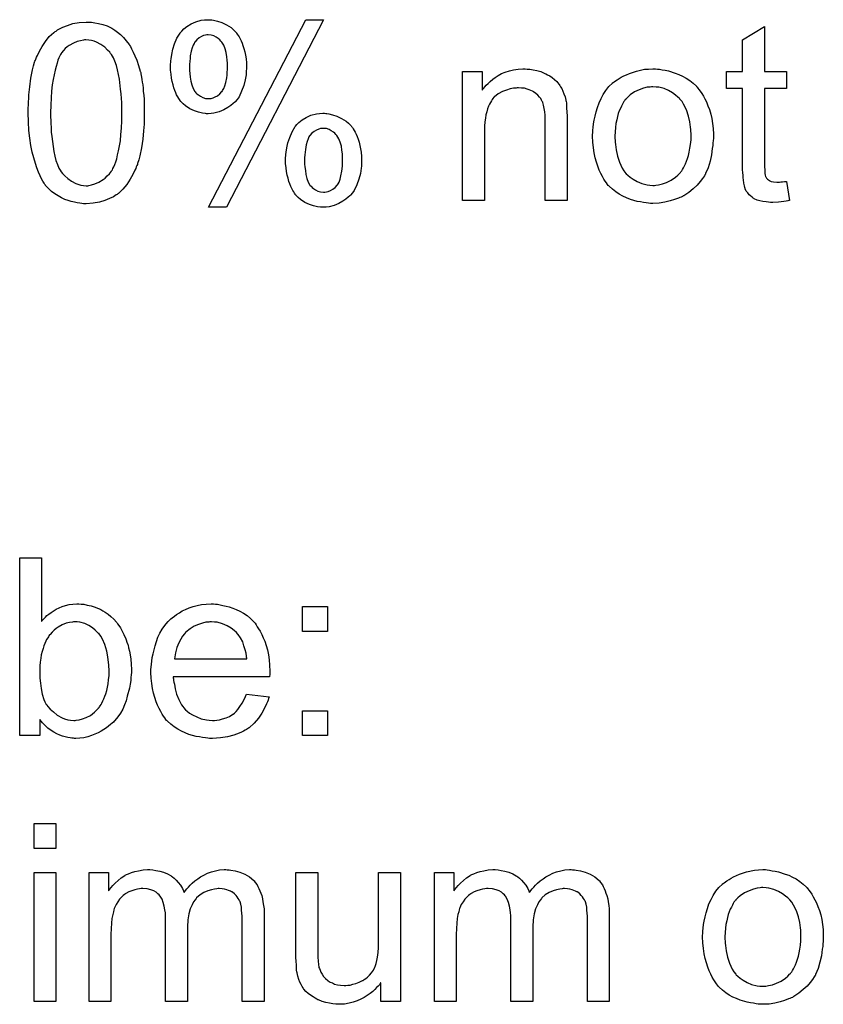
# Model space of a CAD drawing. Extents: x -1.7 to 9, y -2.8 to 5.2.
# Tile 195 of 227: x 5.905 to 6.267, y 2.791 to 3.234. Entities that reach past the tile are written whole.
import ezdxf

# ---------------------------------------------------------------- set-up
doc = ezdxf.new("R2010")
doc.units = 0
doc.layers.add('qfn32-50-23-b_document', color=1, linetype='CONTINUOUS')

msp = doc.modelspace()

# ---------------------------------------------------------------- linework, layer by layer
at = {"layer": 'qfn32-50-23-b_document', "color": 1}
for points in [[(5.936916, 3.232835), (5.93842, 3.232604), (5.940156, 3.232256), (5.942007, 3.231794), (5.943974, 3.231215), (5.945825, 3.23029), (5.945941, 3.23029), (5.946056, 3.230174), (5.946635, 3.229827), (5.94756, 3.229248), (5.948717, 3.228438), (5.94999, 3.227281), (5.951379, 3.226009), (5.952651, 3.224505), (5.953924, 3.222769), (5.95404, 3.222538), (5.954502, 3.221959), (5.954965, 3.220918), (5.955775, 3.219414), (5.956469, 3.217678), (5.957395, 3.215711), (5.958205, 3.213398), (5.958899, 3.210852), (5.958899, 3.210736), (5.959015, 3.210505), (5.959131, 3.210158), (5.959246, 3.209579), (5.959362, 3.208885), (5.959478, 3.208075), (5.959709, 3.207034), (5.959825, 3.205877), (5.960056, 3.204604), (5.960172, 3.203216), (5.960288, 3.201596), (5.960519, 3.199976), (5.960635, 3.198125), (5.960635, 3.196274), (5.96075, 3.194191), (5.96075, 3.191993), (5.96075, 3.191877), (5.96075, 3.191414), (5.96075, 3.190605), (5.96075, 3.189679), (5.960635, 3.188406), (5.960635, 3.187018), (5.960519, 3.185514), (5.960403, 3.183894), (5.960056, 3.180192), (5.959478, 3.176374), (5.958783, 3.172671), (5.958321, 3.170936), (5.957742, 3.1692), (5.957742, 3.169084), (5.957626, 3.168853), (5.957395, 3.16839), (5.957164, 3.167812), (5.956932, 3.167002), (5.956469, 3.166192), (5.955544, 3.164225), (5.954387, 3.162142), (5.952883, 3.159828), (5.951147, 3.157746), (5.949065, 3.155779), (5.948949, 3.155779), (5.948833, 3.155547), (5.948486, 3.155316), (5.948023, 3.155085), (5.947445, 3.154738), (5.946866, 3.154275), (5.945131, 3.153465), (5.943048, 3.152655), (5.940618, 3.151845), (5.937726, 3.151382), (5.934602, 3.151151), (5.933445, 3.151151), (5.932635, 3.151267), (5.93171, 3.151382), (5.930553, 3.151614), (5.92928, 3.151845), (5.927891, 3.152192), (5.926503, 3.152655), (5.924999, 3.153118), (5.923495, 3.153812), (5.921991, 3.154622), (5.920487, 3.155547), (5.918983, 3.156704), (5.917594, 3.157977), (5.916322, 3.159365), (5.916206, 3.159481), (5.915974, 3.159828), (5.915627, 3.160407), (5.915049, 3.161332), (5.91447, 3.162374), (5.913892, 3.163762), (5.913082, 3.165382), (5.912388, 3.167233), (5.911694, 3.169316), (5.910999, 3.171745), (5.910305, 3.174407), (5.909727, 3.177415), (5.909148, 3.180654), (5.908801, 3.184125), (5.90857, 3.187943), (5.908454, 3.191993), (5.908454, 3.192109), (5.908454, 3.192571), (5.908454, 3.193381), (5.908454, 3.194307), (5.90857, 3.19558), (5.90857, 3.196968), (5.908685, 3.198472), (5.908801, 3.200208), (5.909148, 3.203794), (5.909727, 3.207612), (5.910421, 3.21143), (5.910884, 3.213166), (5.911346, 3.214901), (5.911346, 3.215017), (5.911462, 3.215249), (5.911694, 3.215711), (5.911925, 3.21629), (5.912156, 3.2171), (5.912619, 3.21791), (5.913545, 3.219877), (5.914702, 3.221959), (5.916206, 3.224157), (5.917941, 3.226356), (5.920024, 3.228207), (5.92014, 3.228207), (5.920255, 3.228438), (5.920602, 3.22867), (5.921065, 3.228901), (5.921644, 3.229364), (5.922338, 3.229711), (5.924073, 3.230637), (5.926156, 3.231447), (5.928586, 3.232256), (5.931478, 3.232719), (5.934602, 3.232951), (5.935643, 3.232951), (5.936916, 3.232835)], [(5.990601, 3.233876), (5.991179, 3.233876), (5.991989, 3.233761), (5.993725, 3.233298), (5.995692, 3.232719), (5.997774, 3.231678), (5.999857, 3.230405), (6.000898, 3.22948), (6.001824, 3.228554), (6.00194, 3.228439), (6.002055, 3.228323), (6.002287, 3.227976), (6.002634, 3.227513), (6.002981, 3.226934), (6.003444, 3.22624), (6.003906, 3.22543), (6.004369, 3.224505), (6.004832, 3.223463), (6.005179, 3.222306), (6.005642, 3.221034), (6.005989, 3.21953), (6.006336, 3.218026), (6.006568, 3.216406), (6.006799, 3.214555), (6.006799, 3.212703), (6.006799, 3.212588), (6.006799, 3.21224), (6.006799, 3.211778), (6.006683, 3.211084), (6.006683, 3.210158), (6.006568, 3.209232), (6.00622, 3.206918), (6.005526, 3.204373), (6.004601, 3.201827), (6.003444, 3.199282), (6.002634, 3.198125), (6.001708, 3.197084), (6.001477, 3.196852), (6.000783, 3.196274), (5.999741, 3.195348), (5.998353, 3.194423), (5.996502, 3.193381), (5.994419, 3.192456), (5.992105, 3.191877), (5.990832, 3.191762), (5.989444, 3.191646), (5.98875, 3.191646), (5.988287, 3.191762), (5.986899, 3.191877), (5.985163, 3.19234), (5.983312, 3.192919), (5.981229, 3.193844), (5.979262, 3.195233), (5.978221, 3.196043), (5.977295, 3.196968), (5.977295, 3.197084), (5.977064, 3.1972), (5.976833, 3.197547), (5.976601, 3.198009), (5.976254, 3.198588), (5.975791, 3.199282), (5.975328, 3.200092), (5.974981, 3.201018), (5.974519, 3.202175), (5.974056, 3.203332), (5.973709, 3.20472), (5.973246, 3.206108), (5.973015, 3.207728), (5.972783, 3.209464), (5.972552, 3.211315), (5.972552, 3.213282), (5.972552, 3.213398), (5.972552, 3.213629), (5.972552, 3.214092), (5.972667, 3.214786), (5.972667, 3.21548), (5.972783, 3.216406), (5.97313, 3.218373), (5.973593, 3.220687), (5.974403, 3.223116), (5.975444, 3.225662), (5.976833, 3.227976), (5.976833, 3.228091), (5.977064, 3.228207), (5.977642, 3.228901), (5.978568, 3.229827), (5.979957, 3.230984), (5.981808, 3.232141), (5.98389, 3.233066), (5.986436, 3.233761), (5.987824, 3.233876), (5.989328, 3.233992), (5.990022, 3.233992), (5.990601, 3.233876)], [(5.997774, 3.149531), (5.989675, 3.149531), (6.033526, 3.233992), (6.041509, 3.233992), (5.997774, 3.149531)], [(5.98956, 3.227166), (5.988981, 3.227166), (5.988287, 3.22705), (5.987477, 3.226819), (5.986551, 3.226356), (5.98551, 3.225777), (5.984469, 3.224968), (5.983543, 3.223926), (5.983427, 3.223811), (5.983196, 3.223348), (5.982733, 3.222538), (5.982386, 3.221265), (5.981923, 3.219761), (5.981461, 3.217678), (5.981345, 3.216521), (5.981229, 3.215249), (5.981114, 3.21386), (5.981114, 3.212356), (5.981114, 3.21224), (5.981114, 3.212009), (5.981114, 3.211662), (5.981114, 3.211084), (5.981229, 3.209811), (5.981461, 3.208191), (5.981692, 3.20634), (5.982155, 3.204604), (5.982733, 3.202985), (5.983543, 3.201596), (5.983659, 3.20148), (5.984006, 3.201133), (5.984469, 3.200555), (5.985163, 3.200092), (5.986089, 3.199514), (5.98713, 3.198935), (5.988287, 3.198588), (5.98956, 3.198472), (5.990138, 3.198472), (5.990832, 3.198588), (5.991758, 3.198819), (5.992684, 3.199282), (5.993725, 3.199745), (5.994766, 3.200555), (5.995692, 3.201596), (5.995807, 3.201712), (5.996039, 3.202175), (5.996502, 3.202985), (5.996964, 3.204257), (5.997427, 3.205761), (5.99789, 3.207844), (5.998006, 3.209001), (5.998121, 3.210274), (5.998237, 3.211662), (5.998237, 3.213166), (5.998237, 3.213282), (5.998237, 3.213513), (5.998237, 3.21386), (5.998237, 3.214439), (5.998121, 3.215711), (5.99789, 3.217331), (5.997659, 3.219182), (5.997196, 3.220918), (5.996502, 3.222538), (5.995692, 3.223926), (5.995576, 3.224042), (5.995229, 3.224389), (5.994766, 3.224968), (5.994072, 3.225546), (5.993146, 3.226124), (5.992105, 3.226703), (5.990832, 3.22705), (5.98956, 3.227166)], [(6.24005, 3.210621), (6.25, 3.210621), (6.25, 3.202985), (6.24005, 3.202985), (6.24005, 3.168853), (6.24005, 3.168622), (6.24005, 3.168159), (6.24005, 3.167465), (6.240166, 3.166655), (6.240282, 3.164803), (6.240397, 3.163994), (6.240513, 3.163415), (6.240629, 3.163184), (6.240976, 3.162721), (6.241439, 3.162142), (6.242248, 3.161564), (6.24248, 3.161448), (6.243058, 3.161217), (6.2441, 3.160985), (6.245604, 3.16087), (6.246761, 3.16087), (6.247339, 3.160985), (6.248149, 3.160985), (6.249075, 3.161101), (6.25, 3.161217), (6.251273, 3.152539), (6.251042, 3.152539), (6.250579, 3.152424), (6.249769, 3.152308), (6.248728, 3.152192), (6.247571, 3.151961), (6.246298, 3.151845), (6.243752, 3.151729), (6.242827, 3.151729), (6.241901, 3.151845), (6.240744, 3.151961), (6.239356, 3.152077), (6.237967, 3.152424), (6.236695, 3.152771), (6.235422, 3.153349), (6.235306, 3.153465), (6.234959, 3.153696), (6.234497, 3.154043), (6.233802, 3.154622), (6.233224, 3.1552), (6.23253, 3.15601), (6.231835, 3.15682), (6.231373, 3.157861), (6.231373, 3.157977), (6.231141, 3.15844), (6.231025, 3.15925), (6.230794, 3.160407), (6.230563, 3.161911), (6.230447, 3.162837), (6.230447, 3.163878), (6.230331, 3.165151), (6.230216, 3.166423), (6.230216, 3.167812), (6.230216, 3.169432), (6.230216, 3.202985), (6.222926, 3.202985), (6.222926, 3.210621), (6.230216, 3.210621), (6.230216, 3.224968), (6.24005, 3.230868), (6.24005, 3.210621)], [(5.934486, 3.224852), (5.933792, 3.224852), (5.933329, 3.224736), (5.932057, 3.224505), (5.930553, 3.224157), (5.928817, 3.223463), (5.926966, 3.222422), (5.92604, 3.221728), (5.925115, 3.221034), (5.924305, 3.220108), (5.923495, 3.219067), (5.923495, 3.218951), (5.923264, 3.21872), (5.923032, 3.218257), (5.922685, 3.217678), (5.922338, 3.216753), (5.921875, 3.215711), (5.921528, 3.214439), (5.921065, 3.212935), (5.920602, 3.211199), (5.92014, 3.209232), (5.919677, 3.207034), (5.91933, 3.204604), (5.918983, 3.201827), (5.918751, 3.198819), (5.918636, 3.19558), (5.91852, 3.191993), (5.91852, 3.191762), (5.91852, 3.191183), (5.91852, 3.190142), (5.918636, 3.188753), (5.918636, 3.187249), (5.918751, 3.185398), (5.918867, 3.183431), (5.919098, 3.181349), (5.919677, 3.176836), (5.920024, 3.174638), (5.920487, 3.172555), (5.920949, 3.170588), (5.921644, 3.168737), (5.922338, 3.167117), (5.923148, 3.165729), (5.923148, 3.165613), (5.923379, 3.165498), (5.923958, 3.164688), (5.924999, 3.163646), (5.926272, 3.162489), (5.928007, 3.161332), (5.929974, 3.160291), (5.932172, 3.159481), (5.933329, 3.159365), (5.934602, 3.15925), (5.935296, 3.15925), (5.935759, 3.159365), (5.936916, 3.159597), (5.938536, 3.16006), (5.940271, 3.16087), (5.942238, 3.162027), (5.943164, 3.162721), (5.94409, 3.163646), (5.945015, 3.164572), (5.945941, 3.165729), (5.945941, 3.165845), (5.946172, 3.166076), (5.946404, 3.166423), (5.946635, 3.167002), (5.947098, 3.167812), (5.947445, 3.168853), (5.947908, 3.17001), (5.94837, 3.171398), (5.948717, 3.173134), (5.94918, 3.174985), (5.949643, 3.177183), (5.94999, 3.179497), (5.950222, 3.182274), (5.950453, 3.185167), (5.950684, 3.188406), (5.950684, 3.191993), (5.950684, 3.192109), (5.950684, 3.192224), (5.950684, 3.192803), (5.950684, 3.193844), (5.950569, 3.195233), (5.950569, 3.196737), (5.950453, 3.198588), (5.950337, 3.200555), (5.950106, 3.202753), (5.949527, 3.20715), (5.94918, 3.209348), (5.948717, 3.21143), (5.948255, 3.213397), (5.94756, 3.215249), (5.946866, 3.216868), (5.946056, 3.218257), (5.946056, 3.218372), (5.945825, 3.218488), (5.945594, 3.218835), (5.945247, 3.219298), (5.944205, 3.220339), (5.942932, 3.221612), (5.941197, 3.222769), (5.93923, 3.22381), (5.938189, 3.224273), (5.937032, 3.22462), (5.935759, 3.224736), (5.934486, 3.224852)], [(6.133143, 3.211778), (6.134416, 3.211662), (6.13592, 3.211431), (6.13754, 3.211084), (6.139275, 3.210621), (6.140895, 3.209927), (6.141127, 3.209811), (6.141589, 3.209579), (6.142399, 3.209232), (6.143325, 3.208654), (6.144482, 3.20796), (6.145523, 3.207034), (6.146565, 3.206108), (6.14749, 3.204951), (6.147606, 3.204836), (6.147837, 3.204373), (6.148184, 3.203794), (6.148763, 3.202985), (6.149226, 3.201827), (6.149688, 3.200671), (6.150267, 3.199282), (6.150614, 3.197778), (6.150614, 3.197662), (6.15073, 3.1972), (6.150845, 3.196505), (6.150961, 3.19558), (6.150961, 3.194191), (6.151077, 3.192572), (6.151193, 3.190605), (6.151193, 3.188175), (6.151193, 3.152539), (6.141358, 3.152539), (6.141358, 3.187712), (6.141358, 3.187828), (6.141358, 3.187943), (6.141358, 3.188753), (6.141358, 3.189795), (6.141242, 3.191067), (6.141127, 3.192572), (6.140895, 3.194076), (6.140548, 3.195464), (6.140201, 3.196737), (6.140201, 3.196852), (6.13997, 3.1972), (6.139623, 3.197778), (6.139275, 3.198472), (6.138697, 3.199166), (6.138003, 3.199976), (6.137077, 3.200786), (6.136036, 3.20148), (6.13592, 3.201596), (6.135573, 3.201827), (6.134879, 3.202059), (6.134069, 3.202406), (6.133143, 3.202753), (6.131986, 3.2031), (6.130598, 3.203216), (6.129209, 3.203332), (6.128631, 3.203332), (6.128168, 3.203216), (6.127011, 3.2031), (6.125507, 3.202869), (6.123887, 3.20229), (6.122036, 3.201596), (6.120185, 3.200671), (6.118449, 3.199282), (6.118218, 3.199051), (6.117755, 3.198472), (6.117408, 3.198009), (6.117061, 3.197431), (6.116598, 3.196737), (6.116251, 3.195927), (6.115788, 3.195001), (6.115325, 3.193844), (6.114978, 3.192572), (6.114631, 3.191183), (6.1144, 3.189679), (6.114168, 3.188059), (6.113937, 3.186092), (6.113937, 3.184125), (6.113937, 3.152539), (6.104103, 3.152539), (6.104103, 3.210621), (6.112896, 3.210621), (6.112896, 3.20229), (6.113011, 3.202406), (6.113243, 3.202753), (6.11359, 3.203216), (6.114053, 3.203794), (6.114747, 3.204489), (6.115557, 3.205298), (6.116483, 3.206224), (6.11764, 3.20715), (6.118797, 3.20796), (6.120185, 3.208885), (6.121689, 3.209695), (6.123309, 3.210389), (6.12516, 3.210968), (6.127011, 3.211431), (6.129094, 3.211778), (6.131292, 3.211893), (6.132218, 3.211893), (6.133143, 3.211778)], [(6.191803, 3.211778), (6.192845, 3.211662), (6.194002, 3.211431), (6.195274, 3.211199), (6.196778, 3.210968), (6.199902, 3.209927), (6.201522, 3.209348), (6.203142, 3.208538), (6.204762, 3.207728), (6.206381, 3.206571), (6.207886, 3.205414), (6.20939, 3.204026), (6.209505, 3.20391), (6.209737, 3.203679), (6.210084, 3.203216), (6.210547, 3.202637), (6.211125, 3.201827), (6.211819, 3.200786), (6.212514, 3.199629), (6.213208, 3.198356), (6.213902, 3.196968), (6.214596, 3.195233), (6.21529, 3.193497), (6.215869, 3.19153), (6.216332, 3.189448), (6.216679, 3.187249), (6.21691, 3.184935), (6.217026, 3.18239), (6.217026, 3.182274), (6.217026, 3.181927), (6.217026, 3.181349), (6.217026, 3.180539), (6.21691, 3.179613), (6.216794, 3.178456), (6.216794, 3.177299), (6.216563, 3.176026), (6.216216, 3.173134), (6.215522, 3.170241), (6.214712, 3.167349), (6.213555, 3.164688), (6.213555, 3.164572), (6.213439, 3.164456), (6.213208, 3.164109), (6.212976, 3.163646), (6.212166, 3.16249), (6.211125, 3.161101), (6.209737, 3.159481), (6.208001, 3.157861), (6.206034, 3.156242), (6.20372, 3.154738), (6.203605, 3.154738), (6.203489, 3.154622), (6.203142, 3.15439), (6.202563, 3.154159), (6.201985, 3.153928), (6.201291, 3.153696), (6.199555, 3.153002), (6.197588, 3.152424), (6.195158, 3.151845), (6.192613, 3.151382), (6.189836, 3.151267), (6.188679, 3.151267), (6.187754, 3.151382), (6.186712, 3.151498), (6.185555, 3.151729), (6.184167, 3.151961), (6.182779, 3.152192), (6.179655, 3.153118), (6.177919, 3.153812), (6.176299, 3.154506), (6.17468, 3.155432), (6.17306, 3.156473), (6.171556, 3.15763), (6.170052, 3.159019), (6.169936, 3.159134), (6.169704, 3.159366), (6.169357, 3.159828), (6.168895, 3.160523), (6.168316, 3.161332), (6.167738, 3.162258), (6.167043, 3.163415), (6.166349, 3.164803), (6.165655, 3.166308), (6.164961, 3.168043), (6.164382, 3.169894), (6.163804, 3.171861), (6.163341, 3.174059), (6.162994, 3.176374), (6.162762, 3.178919), (6.162647, 3.18158), (6.162647, 3.181811), (6.162647, 3.182274), (6.162762, 3.183084), (6.162762, 3.184241), (6.162878, 3.185514), (6.16311, 3.187134), (6.163341, 3.188753), (6.163804, 3.190605), (6.164267, 3.192456), (6.164845, 3.194423), (6.165539, 3.196505), (6.166465, 3.198472), (6.167391, 3.200323), (6.168663, 3.202175), (6.169936, 3.20391), (6.171556, 3.205414), (6.171671, 3.20553), (6.171903, 3.205646), (6.172366, 3.205993), (6.172944, 3.206456), (6.173638, 3.206918), (6.174564, 3.207497), (6.175489, 3.208075), (6.176646, 3.208654), (6.177919, 3.209232), (6.179308, 3.209811), (6.182431, 3.210852), (6.186018, 3.211662), (6.187869, 3.211778), (6.189836, 3.211893), (6.190993, 3.211893), (6.191803, 3.211778)], [(6.189836, 3.203794), (6.189142, 3.203794), (6.188564, 3.203679), (6.187291, 3.203563), (6.185555, 3.2031), (6.183588, 3.202406), (6.181506, 3.20148), (6.179539, 3.200092), (6.178498, 3.199166), (6.177572, 3.198241), (6.177572, 3.198125), (6.177341, 3.198009), (6.177109, 3.197662), (6.176762, 3.1972), (6.176415, 3.196621), (6.176068, 3.195927), (6.175605, 3.195001), (6.175142, 3.194076), (6.17468, 3.192919), (6.174217, 3.191762), (6.17387, 3.190373), (6.173523, 3.188869), (6.173176, 3.187249), (6.172944, 3.185514), (6.172828, 3.183547), (6.172713, 3.18158), (6.172713, 3.181464), (6.172713, 3.181117), (6.172713, 3.180539), (6.172828, 3.179729), (6.172828, 3.178803), (6.172944, 3.177762), (6.173291, 3.175332), (6.17387, 3.172555), (6.174795, 3.169779), (6.175952, 3.167117), (6.176762, 3.165961), (6.177572, 3.164803), (6.177688, 3.164803), (6.177803, 3.164572), (6.178498, 3.163994), (6.179539, 3.163068), (6.180927, 3.162142), (6.182663, 3.161101), (6.184745, 3.160175), (6.187175, 3.159597), (6.188448, 3.159481), (6.189836, 3.159366), (6.19053, 3.159366), (6.191109, 3.159481), (6.192382, 3.159713), (6.194117, 3.16006), (6.195968, 3.160754), (6.198051, 3.16168), (6.200018, 3.163068), (6.201059, 3.163994), (6.201985, 3.164919), (6.2021, 3.165035), (6.202216, 3.165151), (6.202448, 3.165498), (6.202795, 3.165961), (6.203142, 3.166539), (6.203605, 3.167233), (6.204067, 3.168159), (6.20453, 3.169084), (6.204993, 3.170241), (6.20534, 3.171514), (6.205803, 3.172903), (6.20615, 3.174407), (6.206497, 3.176142), (6.206729, 3.177878), (6.20696, 3.179845), (6.20696, 3.181927), (6.20696, 3.182043), (6.20696, 3.18239), (6.20696, 3.182968), (6.206844, 3.183663), (6.206844, 3.184588), (6.206729, 3.18563), (6.206381, 3.188059), (6.205803, 3.190605), (6.204877, 3.193381), (6.203605, 3.195927), (6.20291, 3.1972), (6.201985, 3.198241), (6.201985, 3.198356), (6.201753, 3.198472), (6.201059, 3.199166), (6.200018, 3.199976), (6.19863, 3.201018), (6.196894, 3.202059), (6.194811, 3.202985), (6.192497, 3.203563), (6.191225, 3.203679), (6.189836, 3.203794)], [(6.042435, 3.191762), (6.043013, 3.191762), (6.043823, 3.191646), (6.045558, 3.191183), (6.047525, 3.190605), (6.049608, 3.189563), (6.05169, 3.188291), (6.052732, 3.187365), (6.053657, 3.186439), (6.053773, 3.186324), (6.053889, 3.186208), (6.05412, 3.185861), (6.054467, 3.185398), (6.054814, 3.18482), (6.055277, 3.184125), (6.05574, 3.183316), (6.056203, 3.18239), (6.056666, 3.181349), (6.057013, 3.180192), (6.057475, 3.178919), (6.057823, 3.177415), (6.05817, 3.175911), (6.058401, 3.174291), (6.058632, 3.17244), (6.058632, 3.170588), (6.058632, 3.170473), (6.058632, 3.170126), (6.058632, 3.169663), (6.058517, 3.168969), (6.058517, 3.168043), (6.058401, 3.167117), (6.058054, 3.164803), (6.05736, 3.162258), (6.056434, 3.159713), (6.055277, 3.157167), (6.054467, 3.15601), (6.053542, 3.154969), (6.05331, 3.154738), (6.052616, 3.154159), (6.051575, 3.153233), (6.050186, 3.152308), (6.048335, 3.151267), (6.046253, 3.150341), (6.043939, 3.149762), (6.042666, 3.149647), (6.041278, 3.149531), (6.040583, 3.149531), (6.04012, 3.149647), (6.038732, 3.149762), (6.036997, 3.150225), (6.035145, 3.150804), (6.033063, 3.151729), (6.031096, 3.153118), (6.030055, 3.153928), (6.029129, 3.154853), (6.029129, 3.154969), (6.028898, 3.155085), (6.028666, 3.155432), (6.028435, 3.155895), (6.028088, 3.156473), (6.027625, 3.157167), (6.027162, 3.157977), (6.026815, 3.158903), (6.026352, 3.16006), (6.025889, 3.161217), (6.025542, 3.162605), (6.025079, 3.163994), (6.024848, 3.165613), (6.024617, 3.167349), (6.024385, 3.1692), (6.024385, 3.171167), (6.024385, 3.171283), (6.024385, 3.171514), (6.024385, 3.171977), (6.024501, 3.172671), (6.024501, 3.173365), (6.024617, 3.174291), (6.024964, 3.176258), (6.025427, 3.178572), (6.026236, 3.181001), (6.027278, 3.183547), (6.028666, 3.185861), (6.028666, 3.185977), (6.028898, 3.186092), (6.029476, 3.186787), (6.030402, 3.187712), (6.03179, 3.188869), (6.033641, 3.190026), (6.035724, 3.190952), (6.038269, 3.191646), (6.039658, 3.191762), (6.041162, 3.191877), (6.041856, 3.191877), (6.042435, 3.191762)], [(6.041509, 3.185051), (6.04093, 3.185051), (6.04012, 3.184935), (6.039311, 3.184704), (6.038269, 3.184241), (6.037228, 3.183663), (6.036187, 3.182853), (6.035261, 3.181811), (6.035145, 3.181696), (6.034914, 3.181233), (6.034567, 3.180423), (6.034104, 3.17915), (6.033641, 3.177646), (6.033294, 3.175564), (6.033178, 3.174407), (6.033063, 3.173134), (6.032947, 3.171745), (6.032947, 3.170241), (6.032947, 3.170126), (6.032947, 3.169894), (6.032947, 3.169547), (6.032947, 3.168969), (6.033063, 3.167696), (6.033294, 3.166076), (6.033526, 3.164225), (6.033988, 3.16249), (6.034567, 3.16087), (6.035377, 3.159481), (6.035493, 3.159366), (6.03584, 3.159019), (6.036302, 3.15844), (6.036997, 3.157977), (6.037922, 3.157399), (6.038963, 3.15682), (6.04012, 3.156473), (6.041393, 3.156357), (6.042087, 3.156357), (6.042782, 3.156473), (6.043592, 3.156704), (6.044633, 3.157167), (6.045674, 3.15763), (6.046715, 3.15844), (6.047641, 3.159481), (6.047757, 3.159597), (6.047988, 3.16006), (6.048451, 3.16087), (6.048914, 3.162142), (6.049261, 3.163646), (6.049724, 3.165729), (6.049839, 3.166886), (6.049955, 3.168159), (6.050071, 3.169547), (6.050071, 3.171051), (6.050071, 3.171167), (6.050071, 3.171398), (6.050071, 3.171745), (6.050071, 3.172324), (6.049955, 3.173597), (6.049724, 3.175216), (6.049492, 3.177068), (6.049029, 3.178803), (6.048335, 3.180423), (6.047525, 3.181811), (6.04741, 3.181927), (6.047062, 3.182274), (6.0466, 3.182853), (6.045905, 3.183431), (6.04498, 3.18401), (6.043939, 3.184588), (6.042782, 3.184935), (6.041509, 3.185051)], [(5.91447, 2.963161), (5.914586, 2.963277), (5.914702, 2.963508), (5.915049, 2.963856), (5.915627, 2.964434), (5.916206, 2.965013), (5.9169, 2.965707), (5.917826, 2.966401), (5.918751, 2.967095), (5.921065, 2.968599), (5.923726, 2.969756), (5.92523, 2.970335), (5.92685, 2.970682), (5.928586, 2.970913), (5.930321, 2.971029), (5.931247, 2.971029), (5.932288, 2.970913), (5.933561, 2.970798), (5.935065, 2.97045), (5.9368, 2.970103), (5.938652, 2.969525), (5.940387, 2.968831), (5.940618, 2.968715), (5.941197, 2.968484), (5.942123, 2.967905), (5.943164, 2.967211), (5.944437, 2.966401), (5.945709, 2.96536), (5.947098, 2.964087), (5.948255, 2.962699), (5.94837, 2.962583), (5.948717, 2.962004), (5.949296, 2.961195), (5.94999, 2.960153), (5.9508, 2.958765), (5.95161, 2.957145), (5.95242, 2.955294), (5.953114, 2.953327), (5.953114, 2.953211), (5.95323, 2.953096), (5.953346, 2.952749), (5.953461, 2.952401), (5.953693, 2.951244), (5.95404, 2.94974), (5.954387, 2.948005), (5.954734, 2.946038), (5.95485, 2.94384), (5.954965, 2.941526), (5.954965, 2.94141), (5.954965, 2.940831), (5.954965, 2.940137), (5.95485, 2.939096), (5.954734, 2.937823), (5.954618, 2.936435), (5.954387, 2.934815), (5.95404, 2.933079), (5.953114, 2.929377), (5.952536, 2.92741), (5.951841, 2.925559), (5.951032, 2.923592), (5.94999, 2.921856), (5.948833, 2.920121), (5.94756, 2.918501), (5.947445, 2.918385), (5.947213, 2.918154), (5.946866, 2.917807), (5.946288, 2.917229), (5.945478, 2.91665), (5.944668, 2.915956), (5.943742, 2.915262), (5.942585, 2.914452), (5.941313, 2.913758), (5.94004, 2.912948), (5.936916, 2.911675), (5.935296, 2.911096), (5.933561, 2.910749), (5.93171, 2.910518), (5.929858, 2.910402), (5.929396, 2.910402), (5.928817, 2.910518), (5.928123, 2.910518), (5.927313, 2.910634), (5.926272, 2.910865), (5.923958, 2.911443), (5.922685, 2.911906), (5.921412, 2.912485), (5.920024, 2.913179), (5.918751, 2.913989), (5.917363, 2.91503), (5.91609, 2.916187), (5.914933, 2.91746), (5.913776, 2.918964), (5.913776, 2.911675), (5.904636, 2.911675), (5.904636, 2.991739), (5.91447, 2.991739), (5.91447, 2.963161)], [(5.992799, 2.970913), (5.993725, 2.970798), (5.994882, 2.970566), (5.996154, 2.970335), (5.997659, 2.969988), (5.999047, 2.969641), (6.000667, 2.969062), (6.002171, 2.968484), (6.003791, 2.967674), (6.00541, 2.966748), (6.00703, 2.965707), (6.008534, 2.964434), (6.009923, 2.963046), (6.010038, 2.96293), (6.01027, 2.962699), (6.010617, 2.962236), (6.01108, 2.961542), (6.011658, 2.960732), (6.012237, 2.959806), (6.012931, 2.958649), (6.013625, 2.957261), (6.014319, 2.955757), (6.015014, 2.954137), (6.015592, 2.952286), (6.016171, 2.950319), (6.016633, 2.94812), (6.01698, 2.945807), (6.017212, 2.943377), (6.017328, 2.940716), (6.017328, 2.9406), (6.017328, 2.940137), (6.017328, 2.939327), (6.017212, 2.93817), (5.973824, 2.93817), (5.973824, 2.938055), (5.973824, 2.937707), (5.97394, 2.937245), (5.97394, 2.93655), (5.974056, 2.935741), (5.974287, 2.934815), (5.974634, 2.932732), (5.975328, 2.930418), (5.976254, 2.927873), (5.977527, 2.925559), (5.979147, 2.923476), (5.979262, 2.923476), (5.979378, 2.923245), (5.980072, 2.922666), (5.981114, 2.921857), (5.982502, 2.921047), (5.984353, 2.920121), (5.986436, 2.919311), (5.98875, 2.918733), (5.990022, 2.918617), (5.991411, 2.918501), (5.992336, 2.918501), (5.993378, 2.918617), (5.99465, 2.918848), (5.996039, 2.919195), (5.997659, 2.919658), (5.999163, 2.920352), (6.000667, 2.921278), (6.000783, 2.921394), (6.001361, 2.921857), (6.002055, 2.922551), (6.002865, 2.923476), (6.003791, 2.924749), (6.004832, 2.926369), (6.005873, 2.92822), (6.006799, 2.930418), (6.01698, 2.929146), (6.01698, 2.92903), (6.016865, 2.928799), (6.016749, 2.928336), (6.016518, 2.927642), (6.016171, 2.926947), (6.015824, 2.926022), (6.014898, 2.924055), (6.013741, 2.921857), (6.012121, 2.919543), (6.01027, 2.917344), (6.007956, 2.915262), (6.00784, 2.915262), (6.007609, 2.91503), (6.007262, 2.914799), (6.006799, 2.914452), (6.006105, 2.914105), (6.00541, 2.913758), (6.004485, 2.913295), (6.003444, 2.912832), (6.002287, 2.912369), (6.00113, 2.911906), (5.998237, 2.911212), (5.994998, 2.910634), (5.991411, 2.910402), (5.990138, 2.910402), (5.989328, 2.910518), (5.988287, 2.910634), (5.987014, 2.910865), (5.985626, 2.911097), (5.984122, 2.911328), (5.980882, 2.912253), (5.979147, 2.912948), (5.977527, 2.913642), (5.975791, 2.914568), (5.974172, 2.915609), (5.972667, 2.916766), (5.971163, 2.918154), (5.971048, 2.91827), (5.970816, 2.918501), (5.970469, 2.918964), (5.970006, 2.919658), (5.969428, 2.920468), (5.968849, 2.921394), (5.968155, 2.922551), (5.967461, 2.923823), (5.966767, 2.925328), (5.966073, 2.926947), (5.965494, 2.928799), (5.964916, 2.930765), (5.964453, 2.932848), (5.964106, 2.935162), (5.963874, 2.937592), (5.963758, 2.940137), (5.963758, 2.940253), (5.963758, 2.940831), (5.963758, 2.941526), (5.963874, 2.942567), (5.96399, 2.94384), (5.964106, 2.945228), (5.964337, 2.946848), (5.964684, 2.948468), (5.96561, 2.95217), (5.966188, 2.954021), (5.966882, 2.955988), (5.967808, 2.957839), (5.968849, 2.959575), (5.970006, 2.96131), (5.971279, 2.96293), (5.971395, 2.963046), (5.971626, 2.963277), (5.972089, 2.963624), (5.972667, 2.964203), (5.973362, 2.964781), (5.974287, 2.965476), (5.975328, 2.966285), (5.976601, 2.96698), (5.977874, 2.967789), (5.979378, 2.968484), (5.980998, 2.969178), (5.982733, 2.969756), (5.984584, 2.970335), (5.986551, 2.970682), (5.988634, 2.970913), (5.990832, 2.971029), (5.991989, 2.971029), (5.992799, 2.970913)], [(6.043244, 2.958534), (6.032021, 2.958534), (6.032021, 2.969756), (6.043244, 2.969756), (6.043244, 2.958534)], [(5.930553, 2.96293), (5.928817, 2.96293), (5.928354, 2.962814), (5.927082, 2.962583), (5.925578, 2.962236), (5.923842, 2.961542), (5.921991, 2.9605), (5.921065, 2.959922), (5.92014, 2.959112), (5.919214, 2.958302), (5.918288, 2.957261), (5.918288, 2.957145), (5.918057, 2.957029), (5.917826, 2.956682), (5.917594, 2.956219), (5.917247, 2.955641), (5.916784, 2.954947), (5.916437, 2.954137), (5.915974, 2.953211), (5.915512, 2.952054), (5.915164, 2.950897), (5.914702, 2.949509), (5.914355, 2.94812), (5.914123, 2.946501), (5.913892, 2.944765), (5.91366, 2.94303), (5.91366, 2.941063), (5.91366, 2.940947), (5.91366, 2.9406), (5.91366, 2.940021), (5.91366, 2.939327), (5.913776, 2.938517), (5.913776, 2.937476), (5.914007, 2.935278), (5.914355, 2.932848), (5.914817, 2.930303), (5.915512, 2.927989), (5.915974, 2.926947), (5.916437, 2.926022), (5.916437, 2.925906), (5.916669, 2.925675), (5.9169, 2.925327), (5.917247, 2.924865), (5.918288, 2.923592), (5.919792, 2.922319), (5.921528, 2.920931), (5.923726, 2.919658), (5.924883, 2.919195), (5.926272, 2.918848), (5.927544, 2.918617), (5.929048, 2.918501), (5.929627, 2.918501), (5.93009, 2.918617), (5.931363, 2.918848), (5.932867, 2.919195), (5.934602, 2.91989), (5.936453, 2.920815), (5.938305, 2.922204), (5.93923, 2.923129), (5.940156, 2.924055), (5.940156, 2.924171), (5.940387, 2.924286), (5.940618, 2.924633), (5.94085, 2.925096), (5.941313, 2.925675), (5.94166, 2.926369), (5.942123, 2.927294), (5.942585, 2.92822), (5.942932, 2.929377), (5.943395, 2.930534), (5.943858, 2.931922), (5.944205, 2.933427), (5.944437, 2.935046), (5.944668, 2.936782), (5.944899, 2.938749), (5.944899, 2.940716), (5.944899, 2.940831), (5.944899, 2.941178), (5.944899, 2.941757), (5.944784, 2.942567), (5.944784, 2.943492), (5.944668, 2.944649), (5.944321, 2.947079), (5.943858, 2.94974), (5.943048, 2.952633), (5.941891, 2.955178), (5.941197, 2.956451), (5.940387, 2.957492), (5.940387, 2.957608), (5.940156, 2.957724), (5.939577, 2.958302), (5.938652, 2.959228), (5.937379, 2.960269), (5.935759, 2.961195), (5.933908, 2.96212), (5.93171, 2.962699), (5.930553, 2.96293)], [(5.990948, 2.96293), (5.990254, 2.96293), (5.989791, 2.962814), (5.988518, 2.962699), (5.987014, 2.962352), (5.985163, 2.961773), (5.983196, 2.960963), (5.981345, 2.959806), (5.979494, 2.958302), (5.979262, 2.958071), (5.9788, 2.957492), (5.97799, 2.956451), (5.97718, 2.955062), (5.976254, 2.953443), (5.975444, 2.95136), (5.97475, 2.94893), (5.974403, 2.946269), (6.006915, 2.946269), (6.006915, 2.946385), (6.006915, 2.946616), (6.006799, 2.946963), (6.006799, 2.947426), (6.006568, 2.948815), (6.00622, 2.950319), (6.005642, 2.95217), (6.005063, 2.953905), (6.004138, 2.955641), (6.003096, 2.957145), (6.003096, 2.957261), (6.002865, 2.957376), (6.002287, 2.958071), (6.001245, 2.958996), (5.999857, 2.960038), (5.998121, 2.961079), (5.996039, 2.962005), (5.993609, 2.962699), (5.992336, 2.962814), (5.990948, 2.96293)], [(6.043244, 2.911675), (6.032021, 2.911675), (6.032021, 2.922898), (6.043244, 2.922898), (6.043244, 2.911675)], [(5.920949, 2.860836), (5.911115, 2.860836), (5.911115, 2.872059), (5.920949, 2.872059), (5.920949, 2.860836)], [(5.998121, 2.851233), (5.998931, 2.851233), (5.999741, 2.851118), (6.001708, 2.850771), (6.003791, 2.850192), (6.005989, 2.849266), (6.008187, 2.848109), (6.010038, 2.84649), (6.01027, 2.846258), (6.010733, 2.845564), (6.011543, 2.844523), (6.01189, 2.843713), (6.012352, 2.842903), (6.012815, 2.841862), (6.013162, 2.84082), (6.013625, 2.839663), (6.013972, 2.838275), (6.014204, 2.836887), (6.014435, 2.835267), (6.014667, 2.833647), (6.014667, 2.831796), (6.014667, 2.791995), (6.004832, 2.791995), (6.004832, 2.82844), (6.004832, 2.828556), (6.004832, 2.828672), (6.004832, 2.829366), (6.004832, 2.830407), (6.004716, 2.83168), (6.004601, 2.833068), (6.004485, 2.834457), (6.004253, 2.835845), (6.003906, 2.836887), (6.003906, 2.837002), (6.003675, 2.837349), (6.003444, 2.837812), (6.003096, 2.838391), (6.002634, 2.839085), (6.002055, 2.839779), (6.001361, 2.840473), (6.000435, 2.841167), (6.00032, 2.841283), (5.999973, 2.841399), (5.99951, 2.84163), (5.9987, 2.841977), (5.99789, 2.842324), (5.996849, 2.842556), (5.995807, 2.842671), (5.994535, 2.842787), (5.993956, 2.842787), (5.993493, 2.842671), (5.992336, 2.842556), (5.990948, 2.842324), (5.989328, 2.841746), (5.987593, 2.841052), (5.985857, 2.84001), (5.984237, 2.838622), (5.984122, 2.838391), (5.983659, 2.837812), (5.982965, 2.836887), (5.98227, 2.835498), (5.981461, 2.833647), (5.980882, 2.831449), (5.980419, 2.828787), (5.980188, 2.825664), (5.980188, 2.791995), (5.970353, 2.791995), (5.970353, 2.829597), (5.970353, 2.829713), (5.970353, 2.829945), (5.970353, 2.830176), (5.970353, 2.830639), (5.970238, 2.831911), (5.970006, 2.8333), (5.969775, 2.83492), (5.969312, 2.836539), (5.968734, 2.838044), (5.967924, 2.839432), (5.967808, 2.839548), (5.967461, 2.84001), (5.966882, 2.840473), (5.966073, 2.841167), (5.965031, 2.841746), (5.963643, 2.842324), (5.962023, 2.842671), (5.960056, 2.842787), (5.959362, 2.842787), (5.958552, 2.842671), (5.957626, 2.842556), (5.956469, 2.842209), (5.955081, 2.841862), (5.953808, 2.841283), (5.95242, 2.840589), (5.952304, 2.840473), (5.951841, 2.840126), (5.951263, 2.839663), (5.950453, 2.838969), (5.949643, 2.838043), (5.948833, 2.836886), (5.948023, 2.835614), (5.947329, 2.83411), (5.947213, 2.833878), (5.947098, 2.8333), (5.946866, 2.832374), (5.946519, 2.831101), (5.946172, 2.829366), (5.945941, 2.827283), (5.945825, 2.824854), (5.945709, 2.822077), (5.945709, 2.791995), (5.935875, 2.791995), (5.935875, 2.850076), (5.944668, 2.850076), (5.944668, 2.841746), (5.944784, 2.841977), (5.945131, 2.84244), (5.945825, 2.84325), (5.946635, 2.844175), (5.947676, 2.845332), (5.948949, 2.84649), (5.950337, 2.847646), (5.951957, 2.848688), (5.952189, 2.848804), (5.952767, 2.849151), (5.953693, 2.849498), (5.954965, 2.850076), (5.956469, 2.850539), (5.958205, 2.850886), (5.960172, 2.851233), (5.962254, 2.851349), (5.963296, 2.851349), (5.964568, 2.851233), (5.965957, 2.851002), (5.967692, 2.850655), (5.969428, 2.850192), (5.971163, 2.849498), (5.972783, 2.848572), (5.973015, 2.848456), (5.973477, 2.848109), (5.974172, 2.847531), (5.975097, 2.846605), (5.976023, 2.845564), (5.977064, 2.844291), (5.97799, 2.842787), (5.978684, 2.841052), (5.9788, 2.841167), (5.979031, 2.841515), (5.979378, 2.841977), (5.979957, 2.842671), (5.980651, 2.843481), (5.981461, 2.844291), (5.982386, 2.845217), (5.983543, 2.846258), (5.984816, 2.847184), (5.986089, 2.848109), (5.987593, 2.848919), (5.989212, 2.849729), (5.990948, 2.850423), (5.992799, 2.850886), (5.99465, 2.851233), (5.996733, 2.851349), (5.997543, 2.851349), (5.998121, 2.851233)], [(6.153622, 2.851233), (6.154432, 2.851233), (6.155242, 2.851118), (6.157209, 2.850771), (6.159292, 2.850192), (6.16149, 2.849266), (6.163688, 2.848109), (6.165539, 2.84649), (6.165771, 2.846258), (6.166234, 2.845564), (6.167043, 2.844523), (6.167391, 2.843713), (6.167853, 2.842903), (6.168316, 2.841862), (6.168663, 2.84082), (6.169126, 2.839663), (6.169473, 2.838275), (6.169704, 2.836887), (6.169936, 2.835267), (6.170167, 2.833647), (6.170167, 2.831796), (6.170167, 2.791995), (6.160333, 2.791995), (6.160333, 2.82844), (6.160333, 2.828556), (6.160333, 2.828672), (6.160333, 2.829366), (6.160333, 2.830407), (6.160217, 2.83168), (6.160101, 2.833068), (6.159986, 2.834457), (6.159754, 2.835845), (6.159407, 2.836887), (6.159407, 2.837002), (6.159176, 2.837349), (6.158944, 2.837812), (6.158597, 2.838391), (6.158135, 2.839085), (6.157556, 2.839779), (6.156862, 2.840473), (6.155936, 2.841167), (6.15582, 2.841283), (6.155473, 2.841399), (6.155011, 2.84163), (6.154201, 2.841977), (6.153391, 2.842324), (6.15235, 2.842556), (6.151308, 2.842671), (6.150035, 2.842787), (6.149457, 2.842787), (6.148994, 2.842671), (6.147837, 2.842556), (6.146449, 2.842324), (6.144829, 2.841746), (6.143093, 2.841052), (6.141358, 2.84001), (6.139738, 2.838622), (6.139623, 2.838391), (6.13916, 2.837812), (6.138466, 2.836887), (6.137771, 2.835498), (6.136961, 2.833647), (6.136383, 2.831449), (6.13592, 2.828787), (6.135689, 2.825664), (6.135689, 2.791995), (6.125854, 2.791995), (6.125854, 2.829597), (6.125854, 2.829713), (6.125854, 2.829945), (6.125854, 2.830176), (6.125854, 2.830639), (6.125739, 2.831911), (6.125507, 2.8333), (6.125276, 2.83492), (6.124813, 2.836539), (6.124234, 2.838044), (6.123425, 2.839432), (6.123309, 2.839548), (6.122962, 2.84001), (6.122383, 2.840473), (6.121573, 2.841167), (6.120532, 2.841746), (6.119144, 2.842324), (6.117524, 2.842671), (6.115557, 2.842787), (6.114863, 2.842787), (6.114053, 2.842671), (6.113127, 2.842556), (6.11197, 2.842209), (6.110582, 2.841862), (6.109309, 2.841283), (6.107921, 2.840589), (6.107805, 2.840473), (6.107342, 2.840126), (6.106764, 2.839663), (6.105954, 2.838969), (6.105144, 2.838044), (6.104334, 2.836887), (6.103524, 2.835614), (6.10283, 2.83411), (6.102714, 2.833878), (6.102599, 2.8333), (6.102367, 2.832374), (6.10202, 2.831102), (6.101673, 2.829366), (6.101441, 2.827283), (6.101326, 2.824854), (6.10121, 2.822077), (6.10121, 2.791995), (6.091376, 2.791995), (6.091376, 2.850076), (6.100169, 2.850076), (6.100169, 2.841746), (6.100284, 2.841977), (6.100632, 2.84244), (6.101326, 2.84325), (6.102136, 2.844176), (6.103177, 2.845333), (6.10445, 2.84649), (6.105838, 2.847647), (6.107458, 2.848688), (6.107689, 2.848804), (6.108268, 2.849151), (6.109193, 2.849498), (6.110466, 2.850076), (6.11197, 2.850539), (6.113706, 2.850886), (6.115673, 2.851233), (6.117755, 2.851349), (6.118797, 2.851349), (6.120069, 2.851233), (6.121458, 2.851002), (6.123193, 2.850655), (6.124929, 2.850192), (6.126664, 2.849498), (6.128284, 2.848572), (6.128515, 2.848456), (6.128978, 2.848109), (6.129672, 2.847531), (6.130598, 2.846605), (6.131524, 2.845564), (6.132565, 2.844291), (6.13349, 2.842787), (6.134185, 2.841052), (6.1343, 2.841167), (6.134532, 2.841515), (6.134879, 2.841977), (6.135457, 2.842671), (6.136151, 2.843481), (6.136961, 2.844291), (6.137887, 2.845217), (6.139044, 2.846258), (6.140317, 2.847184), (6.141589, 2.848109), (6.143093, 2.848919), (6.144713, 2.849729), (6.146449, 2.850423), (6.1483, 2.850886), (6.150151, 2.851233), (6.152234, 2.851349), (6.153044, 2.851349), (6.153622, 2.851233)], [(6.241323, 2.851233), (6.242364, 2.851118), (6.243521, 2.850886), (6.244794, 2.850655), (6.246298, 2.850423), (6.249422, 2.849382), (6.251042, 2.848804), (6.252661, 2.847994), (6.254281, 2.847184), (6.255901, 2.846027), (6.257405, 2.84487), (6.258909, 2.843481), (6.259025, 2.843366), (6.259256, 2.843134), (6.259603, 2.842671), (6.260066, 2.842093), (6.260645, 2.841283), (6.261339, 2.840242), (6.262033, 2.839085), (6.262727, 2.837812), (6.263422, 2.836424), (6.264116, 2.834688), (6.26481, 2.832953), (6.265388, 2.830986), (6.265851, 2.828903), (6.266198, 2.826705), (6.26643, 2.824391), (6.266545, 2.821845), (6.266545, 2.82173), (6.266545, 2.821383), (6.266545, 2.820804), (6.266545, 2.819994), (6.26643, 2.819069), (6.266314, 2.817912), (6.266314, 2.816755), (6.266083, 2.815482), (6.265735, 2.81259), (6.265041, 2.809697), (6.264231, 2.806805), (6.263074, 2.804143), (6.263074, 2.804028), (6.262959, 2.803912), (6.262727, 2.803565), (6.262496, 2.803102), (6.261686, 2.801945), (6.260645, 2.800557), (6.259256, 2.798937), (6.257521, 2.797317), (6.255554, 2.795697), (6.25324, 2.794193), (6.253124, 2.794193), (6.253008, 2.794077), (6.252661, 2.793846), (6.252083, 2.793615), (6.251504, 2.793383), (6.25081, 2.793152), (6.249075, 2.792458), (6.247108, 2.791879), (6.244678, 2.791301), (6.242133, 2.790838), (6.239356, 2.790722), (6.238199, 2.790722), (6.237273, 2.790838), (6.236232, 2.790954), (6.235075, 2.791185), (6.233687, 2.791416), (6.232298, 2.791648), (6.229174, 2.792573), (6.227439, 2.793268), (6.225819, 2.793962), (6.224199, 2.794887), (6.222579, 2.795929), (6.221075, 2.797086), (6.219571, 2.798474), (6.219456, 2.79859), (6.219224, 2.798821), (6.218877, 2.799284), (6.218414, 2.799978), (6.217836, 2.800788), (6.217257, 2.801714), (6.216563, 2.802871), (6.215869, 2.804259), (6.215175, 2.805763), (6.21448, 2.807499), (6.213902, 2.80935), (6.213323, 2.811317), (6.212861, 2.813515), (6.212514, 2.815829), (6.212282, 2.818374), (6.212166, 2.821036), (6.212166, 2.821267), (6.212166, 2.82173), (6.212282, 2.82254), (6.212282, 2.823697), (6.212398, 2.824969), (6.212629, 2.826589), (6.212861, 2.828209), (6.213323, 2.83006), (6.213786, 2.831911), (6.214365, 2.833878), (6.215059, 2.835961), (6.215984, 2.837928), (6.21691, 2.839779), (6.218183, 2.84163), (6.219456, 2.843366), (6.221075, 2.84487), (6.221191, 2.844985), (6.221422, 2.845101), (6.221885, 2.845448), (6.222464, 2.845911), (6.223158, 2.846374), (6.224083, 2.846952), (6.225009, 2.847531), (6.226166, 2.848109), (6.227439, 2.848688), (6.228827, 2.849266), (6.231951, 2.850308), (6.235538, 2.851118), (6.237389, 2.851233), (6.239356, 2.851349), (6.240513, 2.851349), (6.241323, 2.851233)], [(5.920949, 2.791995), (5.911115, 2.791995), (5.911115, 2.850076), (5.920949, 2.850076), (5.920949, 2.791995)], [(6.076103, 2.791995), (6.06731, 2.791995), (6.06731, 2.800441), (6.067194, 2.800325), (6.066963, 2.799978), (6.066616, 2.799515), (6.066037, 2.798937), (6.065343, 2.798243), (6.064533, 2.797317), (6.063608, 2.796507), (6.062451, 2.795582), (6.061178, 2.794656), (6.059789, 2.793846), (6.058285, 2.793036), (6.056666, 2.792226), (6.054814, 2.791648), (6.052963, 2.791185), (6.050881, 2.790838), (6.048798, 2.790722), (6.047988, 2.790722), (6.046947, 2.790838), (6.045674, 2.790954), (6.04417, 2.791185), (6.04255, 2.791532), (6.04093, 2.791995), (6.039195, 2.792689), (6.038963, 2.792805), (6.038501, 2.793036), (6.037691, 2.793499), (6.036765, 2.794077), (6.035608, 2.794772), (6.034567, 2.795582), (6.033526, 2.796507), (6.0326, 2.797548), (6.032484, 2.797664), (6.032253, 2.798127), (6.031906, 2.798706), (6.031443, 2.799631), (6.030864, 2.800672), (6.030402, 2.801945), (6.029939, 2.803334), (6.029592, 2.804838), (6.029592, 2.804953), (6.029476, 2.805416), (6.02936, 2.80611), (6.02936, 2.807036), (6.029245, 2.808424), (6.029129, 2.809928), (6.029013, 2.811895), (6.029013, 2.814094), (6.029013, 2.850076), (6.038848, 2.850076), (6.038848, 2.817796), (6.038848, 2.81768), (6.038848, 2.817449), (6.038848, 2.817102), (6.038848, 2.816523), (6.038848, 2.815251), (6.038963, 2.813631), (6.038963, 2.811895), (6.039079, 2.81016), (6.039195, 2.808656), (6.039426, 2.807383), (6.039426, 2.807267), (6.039658, 2.806805), (6.039889, 2.80611), (6.040236, 2.805185), (6.040815, 2.804259), (6.041509, 2.803218), (6.042319, 2.802292), (6.04336, 2.801367), (6.043476, 2.801251), (6.043939, 2.801019), (6.044517, 2.800672), (6.045443, 2.800325), (6.046484, 2.799863), (6.047757, 2.799515), (6.049145, 2.799284), (6.050765, 2.799168), (6.051575, 2.799168), (6.052385, 2.799284), (6.053426, 2.7994), (6.054699, 2.799747), (6.056087, 2.800094), (6.057591, 2.800672), (6.059095, 2.801367), (6.059327, 2.801482), (6.059789, 2.801829), (6.060484, 2.802292), (6.061294, 2.802986), (6.062219, 2.803912), (6.063145, 2.804953), (6.063955, 2.80611), (6.064649, 2.807499), (6.064765, 2.80773), (6.06488, 2.808193), (6.065112, 2.809119), (6.065459, 2.810391), (6.065806, 2.812011), (6.066037, 2.813978), (6.066153, 2.816292), (6.066269, 2.818953), (6.066269, 2.850076), (6.076103, 2.850076), (6.076103, 2.791995)], [(6.239356, 2.84325), (6.238662, 2.84325), (6.238083, 2.843134), (6.23681, 2.843019), (6.235075, 2.842556), (6.233108, 2.841862), (6.231025, 2.840936), (6.229059, 2.839548), (6.228017, 2.838622), (6.227092, 2.837696), (6.227092, 2.837581), (6.22686, 2.837465), (6.226629, 2.837118), (6.226282, 2.836655), (6.225935, 2.836077), (6.225588, 2.835382), (6.225125, 2.834457), (6.224662, 2.833531), (6.224199, 2.832374), (6.223736, 2.831217), (6.223389, 2.829829), (6.223042, 2.828325), (6.222695, 2.826705), (6.222464, 2.824969), (6.222348, 2.823003), (6.222232, 2.821036), (6.222232, 2.82092), (6.222232, 2.820573), (6.222232, 2.819994), (6.222348, 2.819184), (6.222348, 2.818259), (6.222464, 2.817218), (6.222811, 2.814788), (6.223389, 2.812011), (6.224315, 2.809234), (6.225472, 2.806573), (6.226282, 2.805416), (6.227092, 2.804259), (6.227207, 2.804259), (6.227323, 2.804028), (6.228017, 2.803449), (6.229059, 2.802524), (6.230447, 2.801598), (6.232182, 2.800557), (6.234265, 2.799631), (6.236695, 2.799053), (6.237967, 2.798937), (6.239356, 2.798821), (6.24005, 2.798821), (6.240629, 2.798937), (6.241901, 2.799168), (6.243637, 2.799515), (6.245488, 2.80021), (6.247571, 2.801135), (6.249538, 2.802524), (6.250579, 2.803449), (6.251504, 2.804375), (6.25162, 2.80449), (6.251736, 2.804606), (6.251967, 2.804953), (6.252314, 2.805416), (6.252661, 2.805995), (6.253124, 2.806689), (6.253587, 2.807614), (6.25405, 2.80854), (6.254513, 2.809697), (6.25486, 2.81097), (6.255323, 2.812358), (6.25567, 2.813862), (6.256017, 2.815598), (6.256248, 2.817333), (6.25648, 2.8193), (6.25648, 2.821383), (6.25648, 2.821498), (6.25648, 2.821845), (6.25648, 2.822424), (6.256364, 2.823118), (6.256364, 2.824044), (6.256248, 2.825085), (6.255901, 2.827515), (6.255323, 2.83006), (6.254397, 2.832837), (6.253124, 2.835382), (6.25243, 2.836655), (6.251504, 2.837696), (6.251504, 2.837812), (6.251273, 2.837928), (6.250579, 2.838622), (6.249538, 2.839432), (6.248149, 2.840473), (6.246414, 2.841515), (6.244331, 2.84244), (6.242017, 2.843019), (6.240744, 2.843134), (6.239356, 2.84325)]]:
    msp.add_lwpolyline(points, dxfattribs=at)

doc.saveas('drawing.dxf')
